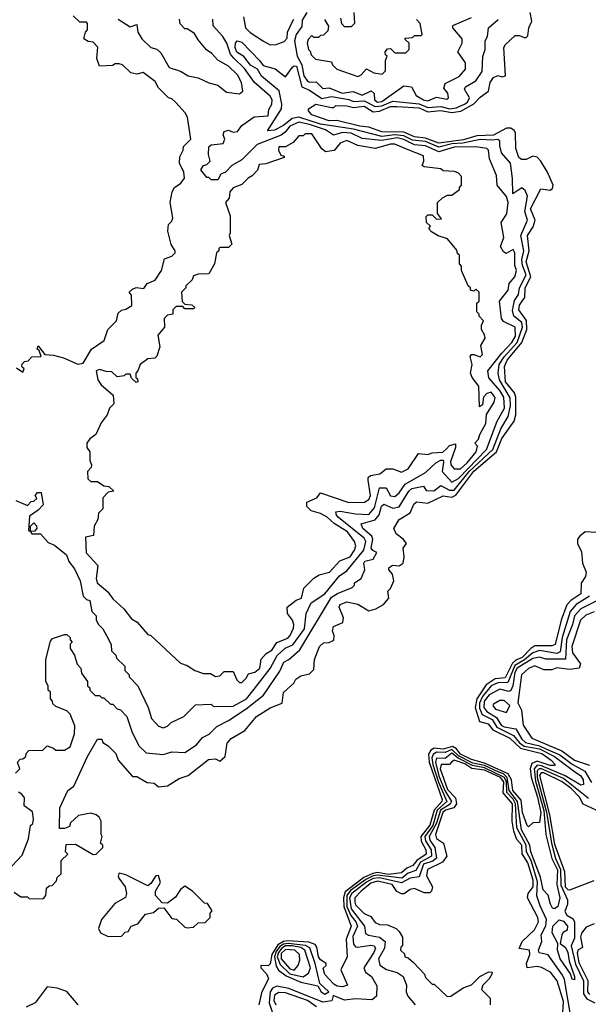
# Model space of a CAD drawing. Extents: x 2737310 to 2869991, y 870230 to 1012730.
# Tile 20 of 256: x 2802460 to 2805059, y 909778 to 914282. Entities that reach past the tile are written whole.
import ezdxf

# ---------------------------------------------------------------- set-up
doc = ezdxf.new("R2010")
doc.units = 0

msp = doc.modelspace()

# ---------------------------------------------------------------- linework, layer by layer
at = {"layer": '0CON02XD'}
for points in [[(2802440, 910835), (2802460, 910855), (2802450, 910885), (2802461.7, 910898.3), (2802475, 910900), (2802488.3, 910911.7), (2802490, 910925), (2802501.7, 910938.3), (2802565, 910940), (2802585, 910960), (2802615, 910950), (2802625, 910940), (2802665, 910940), (2802690, 910955), (2802710, 911015), (2802711.7, 911051.7), (2802690, 911105), (2802675, 911120), (2802625, 911140), (2802611.7, 911151.7), (2802610, 911165), (2802600, 911175), (2802600, 911205), (2802590, 911215), (2802590, 911235), (2802580, 911255), (2802580, 911355), (2802601.2, 911438.8), (2802609.5, 911450.5), (2802665, 911470), (2802675, 911470), (2802690, 911455), (2802690, 911445), (2802700, 911435), (2802690, 911425), (2802690, 911405), (2802710, 911375), (2802723, 911333), (2802740, 911315), (2802743, 911293), (2802770, 911255), (2802770, 911235), (2802780, 911225), (2802780, 911215), (2802805, 911190), (2802825, 911190), (2802835, 911180), (2802845, 911180), (2802875, 911150), (2802885, 911150), (2802905, 911130), (2802920, 911125), (2802950, 911095), (2802972.5, 911025), (2803005, 910960), (2803038.3, 910928.3), (2803115, 910920), (2803155, 910932.5), (2803215, 910930), (2803267.5, 910965), (2803295, 910997.5), (2803326.4, 911013.6), (2803361.7, 911048.3), (2803413.6, 911076.4), (2803495, 911128.8), (2803575, 911192.5), (2803648.3, 911301.7), (2803667, 911343), (2803690, 911355), (2803740.7, 911399.3), (2803885, 911640), (2803912.3, 911657.7), (2803980, 911685), (2803990, 911695), (2803990, 911705), (2804020, 911725), (2804036.7, 911765), (2804032.5, 911795), (2804037.5, 911805), (2804075, 911813.3), (2804092.5, 911845), (2804073.9, 911853.9), (2804066.7, 911865), (2804074.2, 911905), (2804069.7, 911919.7), (2804028.8, 911955), (2804020, 911975), (2804085, 911994), (2804103, 912017), (2804113.2, 912056.8), (2804124.1, 912065.9), (2804165, 912047.5), (2804195, 912053.8), (2804238.8, 912125), (2804252.7, 912137.3), (2804305, 912147.5), (2804317.5, 912127.5), (2804353.3, 912126.7), (2804385, 912151.2), (2804425, 912129.2), (2804445, 912129.2), (2804514.8, 912215.2), (2804623.1, 912315), (2804659.3, 912410.7), (2804693, 912467), (2804703.1, 912515), (2804702.1, 912552.1), (2804653.1, 912635), (2804647.1, 912665), (2804651.9, 912705), (2804675, 912740), (2804734.4, 912805), (2804758.1, 912875), (2804755, 912896.2), (2804718, 912925), (2804712.3, 912952.3), (2804721.9, 912998.1), (2804740, 913025), (2804744.5, 913055.5), (2804774.2, 913115), (2804757.4, 913157.4), (2804755.5, 913185), (2804764.2, 913225), (2804750, 913295), (2804781.2, 913365), (2804768.1, 913405), (2804781.2, 913475), (2804770.5, 913500.5), (2804755, 913513.3), (2804713.3, 913485), (2804712.5, 913555), (2804703.3, 913625), (2804662.3, 913672.3), (2804653.8, 913705), (2804655, 913727.5), (2804645, 913733.3), (2804619.1, 913730.9), (2804565, 913733.3), (2804485, 913716.9), (2804435, 913714.6), (2804375, 913699.1), (2804315, 913724.6), (2804255, 913730.8), (2804215, 913751.5), (2804175, 913754.7), (2804115, 913747.3), (2803985, 913780.9), (2803835, 913803.6), (2803735, 913835.7), (2803705, 913830.8), (2803665, 913797.5), (2803625, 913776.7), (2803593, 913773), (2803656.2, 913875), (2803658, 913895), (2803646, 913956), (2803565, 914023.3), (2803547.5, 914055), (2803515, 914074), (2803485, 914114), (2803452.8, 914132.8), (2803444.4, 914155), (2803445.8, 914174.2), (2803454, 914186), (2803475, 914178.8), (2803556.7, 914095), (2803573, 914073), (2803627, 914057), (2803675, 914020), (2803706.7, 914065), (2803715, 914071.2), (2803725, 914068.8), (2803750, 913975), (2803785, 913960), (2803841.3, 913921.3), (2803885, 913930.6), (2803965, 913917.1), (2803985, 913908.1), (2804035, 913911.1), (2804085, 913884.5), (2804115, 913887.9), (2804165, 913908.9), (2804285, 913896.5), (2804325, 913881.1), (2804385, 913885.6), (2804425.4, 913874.6), (2804455, 913878.1), (2804493.3, 913895), (2804506.2, 913905), (2804516.2, 913925), (2804492.5, 913965), (2804497.5, 913975), (2804545, 914002.5), (2804573.3, 914045), (2804577, 914113), (2804587.5, 914145), (2804587.5, 914185), (2804597.5, 914205), (2804602.5, 914245), (2804646.4, 914283.6)], [(2802445, 912690), (2802475, 912670), (2802480, 912685), (2802471.7, 912691.7), (2802470, 912705), (2802481.7, 912718.3), (2802498.3, 912721.7), (2802515, 912740), (2802558.3, 912741.7), (2802548.3, 912768.3), (2802540, 912775), (2802545, 912790), (2802575, 912750), (2802615, 912747.5), (2802660, 912735), (2802725, 912706.7), (2802749.3, 912710.7), (2802787.5, 912775), (2802846.7, 912815), (2802862.5, 912865), (2802902.5, 912905), (2802910.7, 912939.3), (2802925, 912952.5), (2802945, 912957.5), (2802972.5, 912975), (2802971.7, 913021.7), (2802960, 913035), (2802975, 913050), (2802993, 913057), (2803027, 913053), (2803042.5, 913075), (2803079.3, 913090.7), (2803107.5, 913135), (2803121.7, 913188.3), (2803155, 913200), (2803170, 913215), (2803170, 913225), (2803153, 913253), (2803137.5, 913315), (2803140, 913345), (2803155, 913360), (2803160, 913375), (2803147.5, 913445), (2803157.5, 913495), (2803167.5, 913515), (2803196.4, 913533.6), (2803213, 913557), (2803210, 913585), (2803190, 913625), (2803192.5, 913655), (2803207.5, 913685), (2803208.3, 913701.7), (2803242.5, 913735), (2803226.4, 913836.4), (2803216.4, 913856.4), (2803173, 913903), (2803155, 913920), (2803140, 913925), (2803095, 913970), (2803079.3, 913999.3), (2803025, 914040), (2802995, 914032.5), (2802968.3, 914038.3), (2802930, 914075), (2802915, 914080), (2802895, 914080), (2802885, 914072.5), (2802825, 914070), (2802812.5, 914105), (2802817, 914157), (2802795, 914180), (2802773, 914183), (2802752.5, 914195), (2802760, 914225), (2802770, 914235), (2802770, 914265), (2802765, 914270), (2802735, 914270), (2802705, 914300)], [(2802710, 910625), (2802691.7, 910608.3), (2802688.3, 910591.7), (2802665, 910582.5), (2802641.7, 910581.7), (2802643, 910677), (2802680, 910755), (2802707.5, 910775), (2802769.3, 910910.7), (2802815, 910990), (2802835, 910990), (2802840, 910975), (2802865, 910960), (2802900, 910925), (2802910, 910895), (2802975, 910820), (2802995, 910820), (2803043, 910793), (2803075, 910790), (2803095, 910772.5), (2803135, 910777.5), (2803189.3, 910810.7), (2803230, 910825), (2803323, 910897), (2803355, 910900), (2803375, 910890), (2803398.3, 910911.7), (2803408.3, 910971.7), (2803427, 910993), (2803489.3, 911030.7), (2803542.5, 911095), (2803605, 911133.3), (2803660, 911155), (2803666.4, 911203.6), (2803713, 911247), (2803722.5, 911265), (2803745, 911280), (2803785, 911290), (2803805, 911310), (2803807.5, 911355), (2803830, 911415), (2803848.3, 911431.7), (2803875, 911432.5), (2803896.4, 911443.6), (2803897.5, 911465), (2803890, 911485), (2803893.9, 911506.1), (2803937.5, 911525), (2803940, 911545), (2803920, 911595), (2803924.1, 911605.9), (2803955, 911618.8), (2804005, 911608.8), (2804055, 911578), (2804087, 911587), (2804123, 911607), (2804147.5, 911635), (2804143, 911667), (2804155, 911680), (2804170, 911715), (2804163.3, 911745), (2804147.5, 911765), (2804147.5, 911775), (2804163.6, 911786.4), (2804195, 911783.3), (2804212.5, 911795), (2804217.5, 911825), (2804212.5, 911865), (2804227.5, 911885), (2804212.5, 911905), (2804180, 911930), (2804170, 911955), (2804194.2, 911995.8), (2804245, 912026.7), (2804261.2, 912065), (2804274.1, 912075.9), (2804325, 912070.8), (2804395.9, 912104.1), (2804435, 912098.1), (2804453.8, 912106.2), (2804535, 912216.7), (2804639.4, 912305), (2804663.8, 912366.2), (2804720, 912445), (2804728, 912475), (2804728.1, 912555), (2804720.8, 912575), (2804680.6, 912625), (2804675.8, 912695), (2804688.6, 912725), (2804754.5, 912805), (2804777.5, 912865), (2804776.2, 912906.2), (2804741.4, 912955), (2804743.6, 912976.4), (2804756, 912995), (2804768.2, 913011.8), (2804770.6, 913055), (2804796.7, 913105), (2804774.5, 913175), (2804788.9, 913225), (2804781.2, 913295), (2804806.3, 913333.7), (2804816.7, 913365), (2804795, 913417.5), (2804841.7, 913508.3), (2804885, 913502.5), (2804895, 913510), (2804898.8, 913525), (2804872.5, 913585), (2804842.5, 913635), (2804825, 913652.5), (2804805, 913657.5), (2804775, 913642.5), (2804753, 913643), (2804741.7, 913651.7), (2804727, 913693), (2804726.2, 913765), (2804720, 913775), (2804705, 913785.7), (2804685, 913785.8), (2804625, 913753.5), (2804549.3, 913750.7), (2804487.7, 913732.3), (2804375, 913717.5), (2804315, 913740.4), (2804265, 913745.6), (2804215, 913767.8), (2804115, 913768.6), (2804055, 913790), (2804015, 913794.3), (2803909.3, 913820.7), (2803875, 913819.2), (2803795, 913847.5), (2803780, 913865), (2803780, 913875), (2803814, 913896), (2803885, 913880), (2803895, 913880), (2803905, 913890), (2803955, 913888), (2803985, 913880), (2804035, 913885.8), (2804075, 913861.2), (2804105, 913864), (2804155, 913884.2), (2804184.4, 913885.6), (2804285, 913878.5), (2804325, 913860), (2804382.8, 913867.2), (2804435, 913857.1), (2804476.2, 913863.8), (2804535, 913897.1), (2804565, 913928), (2804603.3, 913955), (2804610, 913995), (2804625, 914017.5), (2804645, 914027.5), (2804665, 914020), (2804680, 914025), (2804672.5, 914155), (2804680.7, 914169.3), (2804725, 914210), (2804745, 914210), (2804765, 914200), (2804775, 914200), (2804781.7, 914208.3), (2804787.5, 914245), (2804800, 914275), (2804792.5, 914315)], [(2802910, 914285), (2802965, 914250), (2802995, 914260), (2803000, 914225), (2803017.5, 914195), (2803060, 914155), (2803087, 914147), (2803105, 914130), (2803143, 914063), (2803195, 914046.7), (2803230, 914025), (2803276.4, 914016.4), (2803325, 913993.8), (2803365, 913983.3), (2803405, 913950), (2803465, 913942.5), (2803480, 913955), (2803473.3, 913995), (2803455, 914030), (2803415, 914070), (2803365, 914097.5), (2803337.7, 914127.7), (2803313.6, 914143.6), (2803275, 914190), (2803259.3, 914219.3), (2803225, 914240), (2803215, 914240), (2803193, 914263), (2803190, 914285)], [(2803437.8, 914107.8), (2803423.8, 914125), (2803406.2, 914175), (2803388.8, 914205), (2803344.1, 914254.1), (2803342.5, 914285)], [(2803483.3, 914295), (2803492.5, 914245), (2803513.9, 914223.9), (2803573.9, 914183.9), (2803605, 914167.5), (2803631.7, 914168.3), (2803668.3, 914181.7), (2803681.7, 914198.3), (2803683.3, 914225), (2803706.4, 914273.6), (2803713.3, 914285)], [(2803771.9, 914315), (2803750.5, 914279.5), (2803748.8, 914251.2), (2803723.3, 914215), (2803716.7, 914185), (2803728.8, 914115), (2803748.9, 914075), (2803758.6, 914025), (2803775, 914001.2), (2803785, 913996.2), (2803815, 913997.5), (2803845, 913967.5), (2803875, 913970), (2803933.6, 913946.4), (2803983.6, 913953.6), (2804025, 913936.7), (2804066.4, 913956.4), (2804080, 913945), (2804081.2, 913915), (2804095, 913904.4), (2804115, 913907.5), (2804215, 913980), (2804250, 913975), (2804272.5, 913935), (2804305, 913916.2), (2804325, 913911.2), (2804365, 913927.5), (2804411.7, 913918.3), (2804420, 913925), (2804416.1, 913946.1), (2804398.3, 913968.3), (2804405, 913990), (2804468.3, 914021.7), (2804497.5, 914055), (2804497.5, 914085), (2804462.5, 914135), (2804482.5, 914175), (2804482.5, 914195), (2804440, 914245), (2804440, 914255), (2804525, 914292.5)], [(2803987.5, 914315), (2803990, 914265), (2803975, 914250), (2803945, 914250), (2803933, 914263), (2803928.3, 914288.3)], [(2803853, 914283), (2803871.7, 914251.7), (2803868.3, 914231.7), (2803848.3, 914211.7), (2803835, 914210), (2803825, 914200), (2803805, 914200), (2803795, 914210), (2803778.3, 914191.7), (2803773.3, 914175), (2803780, 914145), (2803788.3, 914138.3), (2803791.7, 914121.7), (2803811.7, 914101.7), (2803885, 914090), (2803890, 914075), (2803910, 914055), (2804005, 914022.5)], [(2804005, 914022.5), (2804020, 914030), (2804045, 914057.5), (2804078.3, 914038.3), (2804117, 914033), (2804131.7, 914048.3), (2804132.5, 914095), (2804140, 914115), (2804131.7, 914121.7), (2804130, 914135), (2804141.7, 914148.3), (2804155, 914150), (2804175, 914130), (2804225, 914130), (2804240, 914145), (2804240, 914175), (2804221.7, 914191.7), (2804221.7, 914198.3), (2804255, 914200), (2804265, 914210), (2804295, 914210), (2804300, 914215), (2804290, 914265), (2804273, 914283)], [(2802441.7, 912081.7), (2802495, 912060), (2802511.7, 912078.3), (2802525, 912080), (2802538.3, 912091.7), (2802530, 912105), (2802541.7, 912118.3), (2802558.3, 912118.3), (2802567, 912063), (2802545, 912037.5), (2802505, 912010), (2802500, 911945), (2802510, 911940), (2802510, 911965), (2802525, 911980), (2802537, 911967), (2802537.5, 911955), (2802528.3, 911941.7), (2802510, 911940), (2802515, 911930), (2802555, 911930), (2802590.7, 911890.7), (2802618.3, 911878.3), (2802673.6, 911833.6), (2802684.1, 911804.1), (2802709.7, 911769.7), (2802736.2, 911715), (2802750, 911645), (2802765, 911630), (2802780, 911625), (2802790, 911575), (2802810, 911555), (2802810, 911535), (2802820, 911515), (2802840, 911495), (2802867.5, 911445), (2802878.3, 911421.7), (2802880, 911395), (2802900, 911375), (2802901.7, 911361.7), (2802940, 911325), (2802940, 911305), (2802960, 911285), (2802960, 911275), (2803000, 911235), (2803047.5, 911135), (2803062.5, 911085), (2803095, 911050), (2803115, 911042.5), (2803135, 911050), (2803153, 911067), (2803210, 911095), (2803263, 911147), (2803335, 911150), (2803345, 911140), (2803435, 911141.2), (2803496.7, 911175), (2803531.2, 911218.8), (2803605, 911313.3), (2803637, 911373), (2803673.4, 911406.6), (2803707.6, 911422.4), (2803762, 911495), (2803770, 911565), (2803792.5, 911615), (2803855, 911656), (2803921.7, 911738.3), (2803955, 911760), (2804032.9, 911855), (2804042, 911895), (2804035, 911910), (2803917.5, 912005), (2803907.5, 912015), (2803905, 912030), (2803925, 912033.3), (2803995, 912020.8), (2804055, 912018.8), (2804081.7, 912048.3), (2804105, 912140), (2804135, 912140), (2804155, 912103.3), (2804175, 912100), (2804195, 912117.5), (2804222.1, 912157.9), (2804315, 912210), (2804362, 912255), (2804385, 912267.1), (2804395, 912266.2), (2804397.1, 912257.1), (2804391.2, 912215), (2804435, 912166.7), (2804465, 912182.9), (2804594.2, 912315), (2804642, 912445), (2804675.7, 912505), (2804672.5, 912555), (2804655, 912586), (2804603.9, 912643.9), (2804600, 912675), (2804663, 912757), (2804710, 912805), (2804725.6, 912835), (2804723.8, 912875), (2804671.7, 912901.7), (2804662.5, 912915), (2804653.3, 912995), (2804692.5, 913045), (2804697.5, 913075), (2804722.5, 913105), (2804730, 913135), (2804723, 913157), (2804722.5, 913215), (2804715, 913230), (2804683, 913213), (2804670.7, 913220.7), (2804657.5, 913245), (2804673.3, 913285), (2804661.2, 913355), (2804685.8, 913394.2), (2804692.9, 913445), (2804685, 913472.5), (2804642.5, 913525), (2804639.3, 913569.3), (2804606.7, 913645), (2804602.5, 913685), (2804595, 913692.5), (2804545, 913700), (2804445, 913698.9), (2804375, 913677.1), (2804315, 913705.6), (2804265, 913710), (2804215, 913734.4), (2804185, 913740.9), (2804115, 913729.5), (2804025, 913738.6), (2803975, 913763.1), (2803935, 913766.5), (2803893.6, 913753.6), (2803857.6, 913777.6), (2803785, 913803.3), (2803735, 913813.1), (2803695, 913795.7), (2803673.2, 913766.8), (2803655.6, 913754.4), (2803545, 913711.2), (2803475, 913641.2), (2803430, 913615), (2803400, 913585), (2803380, 913575), (2803365, 913550), (2803335, 913550), (2803325, 913560), (2803315, 913560), (2803287.5, 913595), (2803300, 913615), (2803315, 913620), (2803330, 913635), (2803322.5, 913665), (2803325, 913700), (2803335, 913710), (2803390, 913715), (2803397.5, 913735), (2803390, 913755), (2803395, 913770), (2803415, 913776.7), (2803435, 913767.5), (2803455, 913770), (2803475, 913797.5), (2803531.7, 913838.3), (2803595, 913842.5), (2803598.3, 913871.7), (2803612.5, 913895), (2803613.3, 913915), (2803605, 913932.5), (2803533.3, 913995), (2803488.1, 914058.1), (2803437.8, 914107.8)], [(2803475, 911250), (2803495, 911270), (2803505, 911290), (2803535, 911297.5), (2803557.5, 911315), (2803563, 911357), (2803587, 911383), (2803611.7, 911398.3), (2803635, 911432.5), (2803685, 911452.5), (2803696.7, 911465), (2803711.7, 911498.3), (2803712.5, 911515), (2803707.5, 911535), (2803683.3, 911565), (2803682.5, 911595), (2803723.9, 911626.1), (2803747.5, 911635), (2803759.3, 911680.7), (2803803.6, 911726.4), (2803828.3, 911741.7), (2803876.1, 911753.9), (2803923.9, 911806.1), (2803970, 911825), (2803990, 911855), (2803996.7, 911875), (2803990, 911895), (2803958.7, 911938.7), (2803897, 911977), (2803865, 912006.2), (2803835, 912023.3), (2803792.5, 912035), (2803772.5, 912055), (2803772.5, 912075), (2803817.5, 912095), (2803835, 912117.5), (2803965, 912073.8), (2804035.9, 912074.1), (2804055, 912086.7), (2804063.8, 912105), (2804052.5, 912175), (2804053, 912187), (2804063, 912197), (2804106.2, 912203.8), (2804135, 912227.5), (2804165, 912227.5), (2804205, 912212.5), (2804235, 912227.5), (2804283, 912297), (2804325, 912292.5), (2804345, 912300), (2804393.8, 912303.8), (2804410.9, 912319.1), (2804425, 912333.8), (2804451.7, 912341.7), (2804452, 912325), (2804428.8, 912258.8), (2804430, 912245), (2804445, 912226.7), (2804475, 912228), (2804505.8, 912255), (2804546.2, 912305), (2804551.7, 912331.7), (2804540, 912345), (2804557, 912363), (2804562.5, 912385), (2804590, 912435), (2804593.6, 912476.4), (2804628.3, 912531.7), (2804633, 912553), (2804615, 912577.5), (2804595, 912572.5), (2804580, 912555), (2804575, 912520), (2804561.7, 912511.7), (2804558.8, 912605), (2804527.5, 912645), (2804520, 912665), (2804527.5, 912705), (2804518.3, 912741.7), (2804525, 912750), (2804535, 912750), (2804565, 912740), (2804575, 912750), (2804568.3, 912791.7), (2804586.7, 912825), (2804585, 912840), (2804570, 912865), (2804570, 912885), (2804580, 912905), (2804560, 912925), (2804560, 912935), (2804550, 912945), (2804550, 912985), (2804560, 912995), (2804560, 913035), (2804545, 913050), (2804535, 913040), (2804520, 913045), (2804520, 913055), (2804510, 913065), (2804480, 913135), (2804480, 913155), (2804470, 913165), (2804470, 913205), (2804461.7, 913211.7), (2804458.3, 913228.3), (2804415, 913280), (2804373, 913293), (2804341.7, 913311.7), (2804330, 913325), (2804337, 913337), (2804320, 913355), (2804318.3, 913381.7), (2804325, 913390), (2804345, 913390), (2804365, 913370), (2804388.3, 913371.7), (2804370, 913395), (2804370, 913445), (2804393, 913467), (2804415, 913480), (2804435, 913480), (2804470, 913505), (2804470, 913515), (2804480, 913525), (2804480, 913565), (2804465, 913580), (2804447, 913587), (2804395, 913590), (2804385, 913600), (2804308.3, 913608.3), (2804300, 913615), (2804307.5, 913635), (2804305, 913660), (2804236.1, 913686.1), (2804175, 913712.5), (2804155, 913712.5), (2804085, 913692.5), (2804005, 913706.7), (2803955, 913730), (2803925, 913717.5), (2803897, 913683), (2803858.3, 913678.3), (2803840.7, 913690.7), (2803795, 913760), (2803765, 913760), (2803755, 913750), (2803735, 913750), (2803709.3, 913720.7), (2803675, 913700), (2803645, 913700), (2803642.5, 913685), (2803653, 913663), (2803668.3, 913658.3), (2803668.3, 913651.7), (2803585, 913622.5), (2803555, 913620), (2803547, 913593), (2803523, 913567), (2803503.6, 913556.4), (2803475, 913527.5), (2803435, 913512.5), (2803420, 913495), (2803417.5, 913465), (2803400, 913445), (2803422.5, 913385), (2803422.5, 913305), (2803417.5, 913295), (2803430, 913255), (2803415, 913240), (2803375, 913240), (2803370, 913235), (2803370, 913225), (2803360, 913215), (2803350, 913165), (2803325, 913120), (2803275, 913117.5), (2803255, 913110), (2803248.3, 913091.7), (2803220, 913065), (2803220, 913055), (2803200, 913035), (2803202.5, 912992.5), (2803215, 912980), (2803247, 912977), (2803260, 912965), (2803255, 912960), (2803215, 912960), (2803205, 912970), (2803175, 912970), (2803160, 912955), (2803160, 912935), (2803135, 912930), (2803120, 912915), (2803122.5, 912875), (2803090.7, 912839.3), (2803100, 912785), (2803087, 912743), (2803077, 912733), (2803045, 912730), (2803010, 912705), (2803000, 912675), (2802990, 912665), (2802990, 912645), (2802998.3, 912638.3), (2803000, 912625), (2802991.7, 912621.7), (2802971.7, 912641.7), (2802965, 912660), (2802945, 912660), (2802937, 912653), (2802905, 912647.5), (2802881.7, 912671.7), (2802855, 912672.5), (2802825, 912682.5), (2802810, 912675), (2802817.5, 912635), (2802831.7, 912611.7), (2802887.5, 912565), (2802890, 912525), (2802870, 912505), (2802860, 912475), (2802831.7, 912438.3), (2802807.5, 912385), (2802780, 912365), (2802767.5, 912345), (2802767.5, 912325), (2802780, 912305), (2802780, 912265), (2802787.5, 912245), (2802787, 912233), (2802770, 912215), (2802771.7, 912181.7), (2802785, 912170), (2802815, 912170), (2802845, 912150), (2802867, 912147), (2802890, 912125), (2802865, 912120), (2802840, 912095), (2802840, 912045), (2802820, 912025), (2802817.5, 911995), (2802800, 911965), (2802797, 911923), (2802760, 911915), (2802763, 911843), (2802816.7, 911785), (2802810, 911725), (2802813.3, 911705), (2802862.5, 911665), (2802885, 911632.5), (2802936.4, 911586.4), (2802970.7, 911540.7), (2802996.4, 911526.4), (2803045, 911470), (2803060, 911465), (2803195, 911337.5), (2803225, 911327.5), (2803260, 911305), (2803300.7, 911290.7), (2803331.7, 911291.7), (2803355, 911277.5), (2803375, 911280), (2803395, 911300), (2803435, 911300), (2803451.7, 911261.7), (2803465, 911250), (2803475, 911250)], [(2805095, 911936.2), (2805045, 911938.8), (2805020, 911920), (2805010, 911905), (2805008.8, 911885), (2805027.3, 911847.3), (2805032, 911795), (2805049.2, 911755), (2805045.8, 911735), (2805025.9, 911704.1), (2805024, 911655), (2804978.8, 911625), (2804960.8, 911605), (2804934.2, 911535), (2804906.9, 911423.1), (2804892.3, 911417.7), (2804815, 911416.9), (2804795.4, 911404.6), (2804756.4, 911363.6), (2804727.8, 911352.2), (2804711.8, 911338.2), (2804679.1, 911270.9), (2804633.1, 911266.9), (2804591.3, 911238.7), (2804549.5, 911175), (2804542.2, 911135), (2804561.7, 911071.7), (2804600.9, 911060.9), (2804623.1, 911033.1), (2804700.8, 910995), (2804748.8, 910948.8), (2804846, 910925), (2804888.8, 910895), (2804906.7, 910875), (2804905, 910870), (2804885, 910870.8), (2804825, 910890), (2804801.2, 910878.8), (2804793.2, 910856.8), (2804797.4, 910817.4), (2804827.1, 910725), (2804842, 910655), (2804835, 910610), (2804805, 910607.5), (2804785, 910590), (2804780, 910595), (2804758.6, 910655), (2804751.5, 910711.5), (2804713.5, 910755), (2804707.8, 910805), (2804692.2, 910832.2), (2804585, 910880.3), (2804525, 910897.9), (2804475, 910921.5), (2804456.9, 910946.9), (2804437.4, 910957.4), (2804395, 910945.5), (2804355, 910949.4), (2804339.4, 910940.6), (2804328.8, 910921.2), (2804331.5, 910885), (2804391.1, 910715), (2804389.4, 910705), (2804354.7, 910665.3), (2804335, 910597.5), (2804293.3, 910545), (2804294.6, 910524.6), (2804316.9, 910485), (2804317.1, 910465), (2804274.6, 910435.4), (2804257.4, 910412.6), (2804228.9, 910401.1), (2804205, 910378.6), (2804145, 910371.3), (2804095, 910380), (2804073.4, 910376.6), (2804032.7, 910357.2), (2803947.5, 910292.5), (2803939.6, 910265), (2803941.5, 910225), (2803974.2, 910135.8), (2803952.5, 910075), (2803956.2, 909995), (2803928, 909935), (2803957.5, 909865), (2803935, 909857.5), (2803910.7, 909860.7), (2803895, 909870), (2803855, 909913.3), (2803847, 909943), (2803860, 909955), (2803860, 909965), (2803835, 909981.2), (2803826, 909995), (2803818.3, 910038.3), (2803810.6, 910050.6), (2803782, 910062), (2803685, 910067.5), (2803665, 910064.7), (2803640.3, 910049.7), (2803611.8, 910005), (2803605, 909963.3), (2803595, 909953.8), (2803562.5, 909955), (2803562.5, 909945), (2803587.3, 909917.3), (2803596.7, 909895), (2803565, 909830), (2803553.3, 909775)], [(2805063.8, 911645), (2805003.6, 911606.4), (2804975.5, 911574.5), (2804939.5, 911455), (2804930.3, 911389.7), (2804915, 911383.1), (2804835, 911395.6), (2804805, 911385.6), (2804767.3, 911352.8), (2804722.7, 911327.3), (2804690.5, 911249.5), (2804645, 911247.8), (2804615, 911234.3), (2804575, 911185.7), (2804561.8, 911155), (2804561.7, 911131.7), (2804573.9, 911103.9), (2804620, 911080), (2804640.8, 911045), (2804716.9, 911006.9), (2804743.6, 910973.6), (2804765, 910959.1), (2804835, 910946.1), (2804905, 910911.5), (2805001.7, 910838.3), (2805023.3, 910825), (2805036, 910805), (2805036.2, 910783.8), (2805025, 910780), (2804952.9, 910822.9), (2804845, 910868.2), (2804825, 910870.9), (2804811.5, 910855), (2804817.9, 910797.9), (2804855.9, 910664.1), (2804865.4, 910555), (2804892.5, 910445), (2804917.3, 910392.7), (2804915.5, 910325), (2804929.2, 910265), (2804920, 910225), (2804905, 910213.8), (2804895, 910217.5), (2804886.2, 910235), (2804875, 910277.5), (2804851.9, 910301.9), (2804839.8, 910359.8), (2804796.9, 910475), (2804791.8, 910505), (2804752.9, 910575), (2804735.4, 910705), (2804696.8, 910755), (2804688.7, 910815), (2804671.3, 910831.3), (2804650.3, 910840.3), (2804585, 910869.5), (2804531.4, 910881.4), (2804465, 910914.7), (2804435, 910943.8), (2804405, 910928.9), (2804365, 910930.5), (2804349.2, 910920.8), (2804343.2, 910905), (2804347.8, 910875), (2804373.5, 910793.5), (2804411.5, 910705), (2804368.7, 910665), (2804348.4, 910595), (2804311.8, 910545), (2804314.5, 910525), (2804340, 910485), (2804341.4, 910455), (2804291.6, 910428.4), (2804270.5, 910389.5), (2804235, 910377.1), (2804206.2, 910355), (2804095, 910368.1), (2804075, 910364.7), (2804041.3, 910348.7), (2803972.1, 910297.9), (2803954.8, 910275.2), (2803955.4, 910225), (2803973.1, 910183.1), (2803996.9, 910155), (2804004.3, 910135), (2803982.1, 910087.9), (2803985, 910052.5), (2803995, 910040), (2804005, 910038.8), (2804065, 910048.8), (2804080, 910045), (2804086.7, 910035), (2804078.8, 910015), (2804032.5, 909945), (2804040, 909925), (2804067.5, 909905), (2804091.7, 909861.7), (2804090, 909815), (2804071.7, 909798.3), (2803995, 909802.5), (2803945, 909796.7), (2803892.5, 909817.5), (2803886.7, 909793.3), (2803845, 909786.7), (2803690.6, 909850.6), (2803635, 909860), (2803615, 909852), (2803604.4, 909835), (2803600, 909785), (2803636.7, 909675)], [(2805104.1, 911625.9), (2805025, 911587.5), (2804995.8, 911555), (2804986.9, 911515), (2804959.4, 911445), (2804953.9, 911356.1), (2804865, 911356), (2804835, 911365.8), (2804805, 911360), (2804733.3, 911315), (2804722.9, 911295), (2804714.3, 911235), (2804705, 911213.8), (2804695, 911208.8), (2804655, 911219.2), (2804605, 911194), (2804583.5, 911165), (2804581.1, 911135), (2804595, 911117.5), (2804639.6, 911089.6), (2804660, 911055), (2804675, 911046.9), (2804727.3, 911037.3), (2804755, 910990), (2804772, 910975), (2804835, 910960.4), (2804865, 910946.9), (2804928.5, 910918.5), (2804985, 910875.6), (2805043.5, 910843.5), (2805072.8, 910792.8)], [(2805085, 911573.3), (2805047.5, 911557.5), (2805023.8, 911535), (2804984.2, 911415), (2804986.2, 911385), (2805023.3, 911335), (2805017.5, 911315), (2804975, 911310), (2804915, 911316.7), (2804891.7, 911308.3), (2804855, 911307.5), (2804815, 911326.7), (2804785, 911313.3), (2804753.8, 911285), (2804737, 911157), (2804753, 911123), (2804761.2, 911055), (2804800, 910995), (2804937.9, 910937.9), (2804995, 910894.3), (2805065, 910871.2)], [(2804685, 911112.5), (2804700, 911145), (2804675, 911166.7), (2804655, 911166.7), (2804625, 911150), (2804622.5, 911145), (2804635, 911127.5), (2804685, 911112.5)], [(2804980.9, 909710.9), (2804950.3, 909890.3), (2804941.5, 909911.5), (2804875, 910003.3), (2804833.6, 910013.6), (2804831.2, 910025), (2804846.2, 910065), (2804843.8, 910095), (2804864.1, 910135.9), (2804868, 910165), (2804838.3, 910228.3), (2804824.3, 910274.3), (2804827.3, 910337.3), (2804797.7, 910435), (2804776.5, 910475), (2804775, 910506.2), (2804732.9, 910585), (2804726.5, 910695), (2804715.6, 910715.6), (2804686.3, 910746.3), (2804684.7, 910795), (2804675.3, 910815), (2804585, 910860), (2804530.2, 910870.2), (2804463.5, 910903.5), (2804435, 910926.5), (2804405, 910901.4), (2804365.7, 910904.3), (2804360.5, 910885), (2804375, 910822.5), (2804402.7, 910755), (2804433.3, 910705), (2804427.3, 910692.7), (2804383.1, 910665), (2804365, 910606), (2804331.5, 910545), (2804335, 910528.8), (2804358.1, 910495), (2804364.5, 910445.5), (2804348.2, 910431.8), (2804305, 910418.1), (2804285, 910361.2), (2804245, 910354.2), (2804205, 910332.9), (2804105, 910355.8), (2804075, 910352.7), (2804045, 910336.9), (2803978.1, 910285), (2803967.3, 910265), (2803975, 910214), (2804036, 910135), (2804041.2, 910101.2), (2804053.6, 910093.6), (2804105, 910084), (2804130, 910065), (2804127.5, 910035), (2804100, 909985), (2804106.4, 909956.4), (2804136.4, 909936.4), (2804185, 909923.3), (2804212.5, 909905), (2804227.5, 909865), (2804226.7, 909835), (2804233.3, 909815), (2804267.5, 909775)], [(2804434, 910885), (2804425, 910874), (2804386, 910874), (2804381.8, 910855), (2804415, 910760.8), (2804452.2, 910722.2), (2804455.7, 910695), (2804443.5, 910676.5), (2804406.2, 910665), (2804393.5, 910655), (2804360.8, 910555), (2804365, 910536.7), (2804397.5, 910515), (2804412.5, 910455), (2804392.3, 910427.7), (2804323.8, 910395), (2804320, 910365), (2804346.7, 910315), (2804342.5, 910295), (2804335, 910287.5), (2804308.3, 910288.3), (2804265, 910306.7), (2804245, 910302.5), (2804217, 910283), (2804205, 910282.5), (2804183.6, 910293.6), (2804162.5, 910325), (2804095, 910341.1), (2804065, 910331.9), (2804020, 910295), (2803992, 910265), (2803991.2, 910245), (2803995, 910233.3), (2804035, 910193.3), (2804065, 910180), (2804085, 910152.5), (2804105, 910142.5), (2804141.7, 910141.7), (2804180, 910125), (2804195, 910110), (2804210, 910085), (2804210, 910045), (2804201.7, 910038.3), (2804200, 910025), (2804218.3, 910008.3), (2804220, 909995), (2804235, 909990), (2804259.3, 909969.3), (2804310, 909915), (2804315, 909900), (2804345, 909870), (2804355, 909870), (2804413, 909813), (2804430, 909815), (2804487.3, 909852.7), (2804525, 909866.2), (2804563.3, 909905), (2804604.1, 909925.9), (2804620, 909925), (2804617.5, 909915), (2804606.1, 909893.9), (2804577.5, 909865), (2804570, 909845), (2804610, 909805), (2804610, 909775)], [(2804941.2, 909715), (2804945, 909790), (2804916.2, 909885), (2804886.7, 909925), (2804845, 909946.2), (2804825, 909950), (2804780, 909945), (2804776.7, 909965), (2804792, 910005), (2804790, 910025), (2804743, 910033), (2804755.8, 910065), (2804812.4, 910117.6), (2804830.8, 910155), (2804827.5, 910175), (2804781.2, 910265), (2804783.3, 910285), (2804806.9, 910315), (2804807.5, 910345), (2804783.1, 910425), (2804756.6, 910466.6), (2804755.6, 910505), (2804732.2, 910532.2), (2804718.9, 910568.9), (2804710.5, 910615), (2804712.7, 910695), (2804669.5, 910745), (2804672.1, 910795), (2804657.8, 910815), (2804585, 910849.1), (2804527.1, 910857.1), (2804495, 910877.3), (2804455, 910891.4), (2804445, 910893.8), (2804434, 910885)], [(2805059.1, 910719.1), (2804945, 910810.8), (2804845, 910854.6), (2804834.7, 910855.3), (2804825, 910846), (2804824.8, 910814.8), (2804867.2, 910657.2), (2804890, 910515), (2804908.9, 910445), (2804931.3, 910395), (2804932.7, 910322.7), (2804963.8, 910255), (2804963.3, 910235), (2804951.7, 910201.7), (2804960, 910185), (2804989.3, 910169.3), (2804996.4, 910153.6), (2804995, 910080), (2804980.6, 910045), (2805000.9, 909960.9), (2805036.5, 909885), (2805037.5, 909825), (2805052.7, 909802.7), (2805088.8, 909785)], [(2805135, 910648), (2805035, 910693.3), (2805019.2, 910725), (2804980.8, 910765), (2804940, 910795), (2804855, 910836.2), (2804843.2, 910836.8), (2804835.6, 910825), (2804880.9, 910645), (2804905, 910510), (2804950, 910385), (2804953.3, 910315), (2804965, 910302.5), (2804975, 910300.8), (2805085, 910343.3)], [(2802401.2, 910385), (2802470.7, 910459.3), (2802500, 910535), (2802510, 910595), (2802520, 910605), (2802522.5, 910625), (2802518.3, 910658.3), (2802480, 910685), (2802481.7, 910721.7), (2802469.3, 910739.3), (2802455, 910747.5)], [(2802435, 910290), (2802465, 910270), (2802495, 910270), (2802505, 910260), (2802568.3, 910261.7), (2802580, 910275), (2802581.7, 910308.3), (2802595, 910320), (2802608.3, 910321.7), (2802628.3, 910341.7), (2802631.7, 910358.3), (2802650, 910375), (2802650, 910435), (2802680, 910465), (2802670, 910475), (2802671.7, 910508.3), (2802715, 910510), (2802795, 910462.5), (2802810, 910465), (2802840, 910495), (2802840, 910505), (2802830, 910515), (2802837.5, 910545), (2802832.5, 910555), (2802832.5, 910615), (2802823, 910633), (2802810, 910645), (2802785, 910652.5), (2802728.3, 910641.7), (2802710, 910625)], [(2802865, 910087.5), (2802925, 910090), (2802941.7, 910108.3), (2802955, 910110), (2802970, 910135), (2803000, 910145), (2803035, 910190), (2803071.7, 910198.3), (2803095, 910217.5), (2803118.3, 910218.3), (2803155, 910170), (2803177, 910167), (2803215, 910130), (2803225, 910127.5), (2803255, 910130), (2803275, 910150), (2803308.3, 910151.7), (2803330, 910175), (2803330, 910195), (2803340, 910205), (2803318.3, 910238.3), (2803305, 910240), (2803250, 910295), (2803215, 910317.5), (2803195, 910302.5), (2803171.7, 910268.3), (2803135, 910240), (2803111.7, 910241.7), (2803080, 910275), (2803080, 910295), (2803103.3, 910335), (2803095, 910367.5), (2803082.5, 910365), (2803059.3, 910330.7), (2803045, 910320), (2802945, 910370), (2802915, 910377.5), (2802910, 910365), (2802913.3, 910355), (2802942.5, 910315), (2802948, 910285), (2802943.9, 910266.1), (2802895, 910238.6), (2802833.3, 910165), (2802820, 910125), (2802830, 910105), (2802865, 910087.5)], [(2804995, 909890), (2804985, 909892.5), (2804976.7, 909916.7), (2804930, 909985), (2804917.5, 910025), (2804920, 910055), (2804894.3, 910104.3), (2804896, 910135), (2804925, 910164), (2804945, 910158), (2804963.3, 910135), (2804962.5, 910117.5), (2804943.6, 910106.4), (2804937.5, 910095), (2804930, 910055), (2804955, 910036.7), (2804965.7, 910015), (2804971.2, 909975), (2804996.2, 909905), (2804995, 909890)], [(2805085, 910146.2), (2805049.5, 910130.5), (2805027.7, 910102.3), (2805022.9, 910085), (2805032.7, 910037.3), (2805012.5, 910027.5), (2805007.9, 910012.1), (2805015, 909968.8), (2805056.2, 909886.2), (2805055.7, 909835), (2805065, 909822.9)], [(2803855, 909823.3), (2803872.5, 909835), (2803832.5, 909872.5), (2803810.6, 909965), (2803785.5, 910035.5), (2803766.6, 910046.6), (2803686.3, 910056.3), (2803665, 910052.4), (2803648.7, 910041.3), (2803631.6, 910018.4), (2803624.6, 909995), (2803632.6, 909952.6), (2803643.3, 909933.3), (2803677.6, 909907.6), (2803745, 909878.1), (2803822.5, 909862.5), (2803837.5, 909835), (2803855, 909823.3)], [(2803755, 909902.5), (2803780.5, 909919.5), (2803788.6, 909945), (2803762.9, 910025), (2803745, 910036.9), (2803704.7, 910044.7), (2803675, 910044.6), (2803657.5, 910035), (2803642.2, 910015), (2803637.3, 909995), (2803650.3, 909960.3), (2803695, 909917.3), (2803755, 909902.5)], [(2803715, 909934), (2803733.3, 909955), (2803740.7, 909979.3), (2803738.8, 910005), (2803717.5, 910025), (2803675, 910028.5), (2803655, 910010), (2803655, 909986.2), (2803695, 909940), (2803715, 909934)], [(2802727.5, 909775), (2802675, 909836.7), (2802631.7, 909851.7), (2802585, 909857.5), (2802530, 909785), (2802490, 909765)], [(2803816.3, 909766.3), (2803775.3, 909795.3), (2803675, 909830.6), (2803645, 909831.4), (2803625, 909818.8), (2803621.4, 909795), (2803630, 909775)]]:
    msp.add_lwpolyline(points, dxfattribs=at)

doc.saveas('drawing.dxf')
